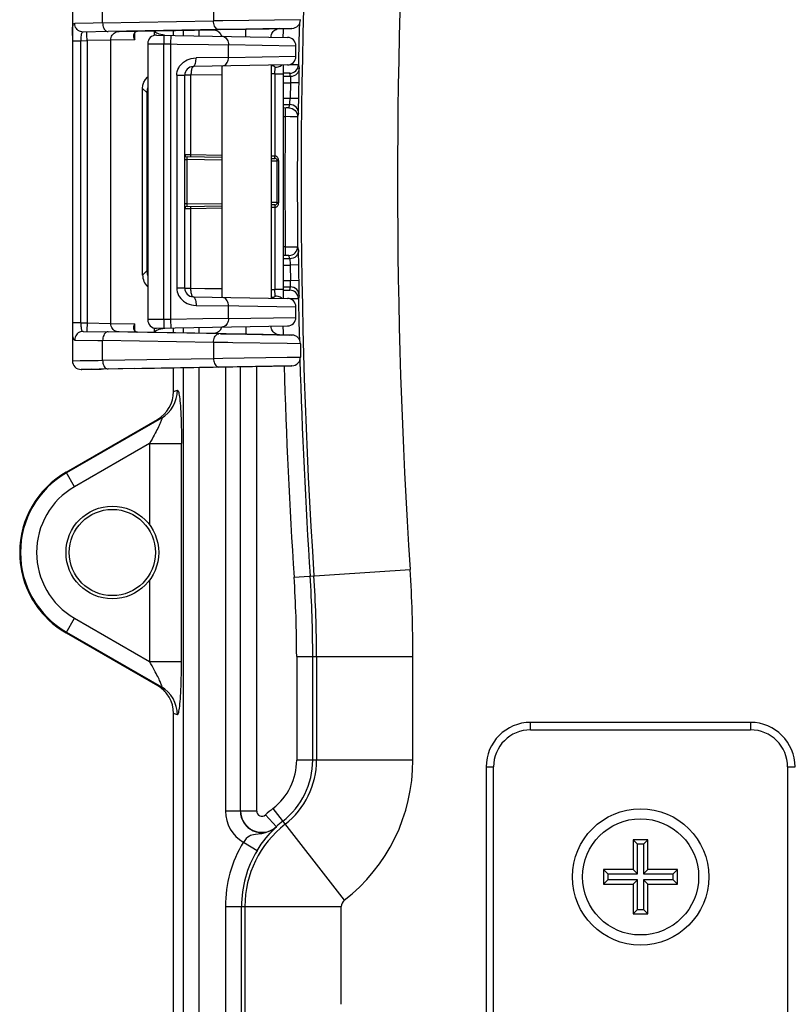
# Model space of a CAD drawing. Header units: inches. Extents: x 0 to 56.7, y 0 to 36.7.
# Tile 38 of 50: x 44.2 to 47.3, y 18.1 to 22.1. Entities that reach past the tile are written whole.
import ezdxf

# ---------------------------------------------------------------- set-up
doc = ezdxf.new("R2010")
doc.units = ezdxf.units.IN
doc.header["$LTSCALE"] = 3.116667
doc.header["$MEASUREMENT"] = 0
for name, color, linetype in [('_104129', 7, 'CONTINUOUS'), ('_115323', 7, 'CONTINUOUS'), ('_135375', 7, 'CONTINUOUS'), ('_145643', 7, 'CONTINUOUS'), ('_71481', 7, 'CONTINUOUS'), ('_84285', 7, 'CONTINUOUS')]:
    doc.layers.add(name, color=color, linetype=linetype)

msp = doc.modelspace()

# ---------------------------------------------------------------- linework, layer by layer
at = {"layer": '_104129', "color": 7, "linetype": 'Continuous'}
msp.add_line((44.3549, 19.6143), (44.7248, 19.4007), dxfattribs=at)
msp.add_circle((44.5423, 19.939), 0.1744, dxfattribs=at)
msp.add_arc((44.5423, 19.939), 0.375, 186.361, 240, dxfattribs=at)
msp.add_ellipse((44.6596, 19.2882), major_axis=(0.1233, -0.0428), ratio=0.995739, start_param=0.989965, end_param=1.380382, dxfattribs=at)
at = {"layer": '_115323', "color": 7, "linetype": 'Continuous'}
for p, q in [((44.3806, 22.1639), (44.3806, 20.7146)), ((44.525, 22.0466), (44.4245, 22.0448)), ((44.525, 22.0466), (44.4245, 22.0448)), ((44.9736, 22.0545), (44.525, 22.0466)), ((44.5699, 22.0473), (44.6423, 22.0484)), ((44.6312, 22.031), (44.6312, 22.031)), ((44.6362, 22.0452), (44.6393, 22.0473)), ((44.6393, 22.0473), (44.6423, 22.0483)), ((44.6423, 22.0484), (44.9526, 22.054)), ((44.6423, 22.0482), (44.6423, 22.0483)), ((44.6439, 22.0484), (44.6444, 22.0484)), ((45.082, 22.0564), (44.969, 22.0544)), ((44.9737, 22.0545), (45.0753, 22.0563)), ((44.9799, 22.0546), (45.082, 22.0563)), ((45.082, 22.0564), (45.2192, 22.0588)), ((45.2192, 22.0588), (45.082, 22.0564)), ((45.0865, 22.0564), (45.2688, 22.0596)), ((45.0865, 22.0564), (45.2192, 22.0588)), ((45.1849, 22.0244), (45.1849, 22.0249)), ((45.1848, 21.9105), (45.1848, 20.9683)), ((44.9848, 21.907), (44.9848, 20.9717)), ((44.4245, 20.8337), (44.525, 20.832)), ((44.4395, 20.8334), (44.525, 20.8319)), ((44.6312, 20.8475), (44.6312, 20.8475)), ((44.6392, 20.8312), (44.636, 20.8334)), ((45.082, 20.8221), (44.525, 20.8319)), ((44.6444, 20.8301), (44.5699, 20.8312)), ((44.6424, 20.8303), (44.6392, 20.8312)), ((44.6423, 20.8303), (44.6424, 20.8303)), ((44.9526, 20.8245), (44.6444, 20.8301)), ((44.9799, 20.8239), (45.082, 20.8222)), ((45.2192, 20.8197), (45.0753, 20.8222)), ((45.0865, 20.8221), (45.2192, 20.8197)), ((45.2192, 20.8197), (45.0865, 20.822)), ((45.2691, 20.8189), (45.2192, 20.8197)), ((45.2692, 20.8189), (45.2691, 20.8189)), ((45.3036, 20.7839), (45.3036, 20.7296)), ((44.3806, 20.7146), (44.3812, 20.7147)), ((44.3812, 20.7147), (44.4118, 20.7152)), ((44.5064, 20.6813), (44.4165, 20.6797)), ((44.4165, 20.6797), (44.4165, 20.6796)), ((44.4186, 20.6797), (44.4969, 20.6809)), ((44.6336, 20.6833), (44.4969, 20.6809)), ((44.9736, 20.6895), (44.5064, 20.6813)), ((44.6336, 20.6833), (45.2688, 20.6946)), ((45.2688, 20.6946), (45.2692, 20.6947))]:
    msp.add_line(p, q, dxfattribs=at)
at = {"layer": '_115323', "color": 9, "linetype": 'Continuous'}
for p, q in [((44.5031, 22.0816), (44.5031, 22.1619)), ((44.9518, 22.154), (44.9518, 22.0895)), ((44.5031, 22.0816), (44.9518, 22.0895)), ((44.9891, 22.0901), (44.9518, 22.0895)), ((45.3036, 22.0946), (44.9891, 22.0901)), ((45.3036, 22.0946), (45.3036, 22.0946)), ((44.4397, 22.026), (44.4394, 22.0348)), ((44.6312, 22.031), (44.6312, 22.0288)), ((44.6331, 22.0138), (44.6331, 22.0403)), ((44.6414, 22.0481), (44.6423, 22.0482)), ((44.712, 22.0472), (44.7101, 22.0496)), ((44.7118, 22.0497), (44.712, 22.0472)), ((44.712, 22.0472), (44.712, 22.0314)), ((44.7539, 22.0319), (44.7464, 22.0332)), ((44.9737, 22.0545), (44.9736, 22.0545)), ((45.0759, 22.0563), (45.0753, 22.0563)), ((45.0828, 22.0371), (45.0826, 22.0458)), ((45.0831, 22.0269), (45.0828, 22.0371)), ((45.2691, 22.0597), (45.2687, 22.0596)), ((45.2688, 22.0596), (45.2692, 22.0597)), ((45.2692, 22.0597), (45.2691, 22.0597)), ((44.3807, 22.0096), (44.4151, 22.0096)), ((44.4151, 22.0096), (44.4401, 22.0101)), ((44.4151, 20.8689), (44.4151, 22.0096)), ((44.5358, 22.0123), (44.4401, 22.0101)), ((44.4401, 22.0101), (44.4401, 20.8684)), ((44.6331, 22.0138), (44.5358, 22.0123)), ((44.5358, 20.8662), (44.5358, 22.0123)), ((45.0831, 22.0262), (45.0831, 22.0269)), ((44.3806, 20.8483), (44.3807, 20.8392)), ((44.4151, 20.8689), (44.3807, 20.8689)), ((44.4151, 20.8689), (44.4401, 20.8684)), ((44.4401, 20.8684), (44.4398, 20.8576)), ((44.4401, 20.8684), (44.5358, 20.8662)), ((44.5358, 20.8662), (44.6331, 20.8647)), ((44.6295, 20.8421), (44.6288, 20.847)), ((44.6312, 20.8497), (44.6312, 20.8475)), ((44.6331, 20.8382), (44.6331, 20.8647)), ((44.712, 20.8473), (44.712, 20.8313)), ((44.7464, 20.8453), (44.7547, 20.8467)), ((45.0831, 20.8525), (45.083, 20.8463)), ((44.3899, 20.7987), (44.4829, 20.7972)), ((44.4829, 20.7972), (44.5031, 20.7969)), ((44.5031, 20.7166), (44.5031, 20.7969)), ((44.9518, 20.789), (44.5031, 20.7969)), ((44.6414, 20.8304), (44.6373, 20.8319)), ((44.6414, 20.8304), (44.6423, 20.8303)), ((44.6419, 20.8303), (44.6414, 20.8304)), ((44.7101, 20.8289), (44.712, 20.8313)), ((44.7118, 20.8289), (44.712, 20.8313)), ((45.2441, 20.8193), (45.2593, 20.819)), ((45.2688, 20.8189), (45.2688, 20.8189)), ((45.2691, 20.8189), (45.2692, 20.8189)), ((45.2692, 20.8189), (45.2692, 20.8189)), ((44.9518, 20.789), (44.9518, 20.7245)), ((44.9891, 20.7884), (44.9518, 20.789)), ((45.3036, 20.7839), (45.2494, 20.7846)), ((45.3036, 20.7839), (45.3036, 20.7839)), ((44.5031, 20.7166), (44.9518, 20.7245)), ((44.9518, 20.7245), (44.9891, 20.7251)), ((44.9891, 20.7251), (45.2494, 20.7289)), ((45.2494, 20.7289), (45.3036, 20.7296)), ((45.3036, 20.7296), (45.3036, 20.7296)), ((44.4165, 20.6797), (44.4163, 20.6796)), ((44.4163, 20.6796), (44.4186, 20.6797)), ((44.4598, 20.6804), (44.4375, 20.68)), ((44.9737, 20.6895), (44.9736, 20.6895))]:
    msp.add_line(p, q, dxfattribs=at)
for points in [[(44.3806, 22.0302), (44.3807, 22.0393), (44.3807, 22.0459), (44.3809, 22.052), (44.3812, 22.0578), (44.3816, 22.0631), (44.3822, 22.0678), (44.3831, 22.0718), (44.3843, 22.0751), (44.3857, 22.0776), (44.3876, 22.0791), (44.3899, 22.0798)], [(44.5031, 22.0816), (44.4642, 22.081), (44.3899, 22.0798)], [(44.4245, 22.0448), (44.4191, 22.0452), (44.4138, 22.0464), (44.4088, 22.0484), (44.4042, 22.0513), (44.4001, 22.0548), (44.3966, 22.059), (44.3937, 22.0637), (44.3916, 22.0689), (44.3904, 22.0743), (44.3899, 22.0798)], [(44.5031, 22.0816), (44.5034, 22.0761), (44.5043, 22.0707), (44.5056, 22.0656), (44.5074, 22.0609), (44.5097, 22.0567), (44.5123, 22.0532), (44.5152, 22.0503), (44.5183, 22.0482), (44.5216, 22.047), (44.525, 22.0466)], [(44.9737, 22.0545), (44.9703, 22.0549), (44.967, 22.0562), (44.9639, 22.0582), (44.961, 22.0611), (44.9584, 22.0647), (44.9561, 22.0688), (44.9543, 22.0735), (44.953, 22.0787), (44.9521, 22.084), (44.9518, 22.0895)], [(44.4245, 22.0448), (44.4219, 22.0443), (44.4198, 22.0431), (44.4182, 22.041), (44.4171, 22.0382), (44.4163, 22.0347), (44.4157, 22.0305), (44.4154, 22.0258), (44.4153, 22.0207), (44.4151, 22.0153), (44.4151, 22.0096)], [(44.4394, 22.0348), (44.4393, 22.0384), (44.4392, 22.0412), (44.4391, 22.0433), (44.439, 22.0446), (44.4389, 22.0451)], [(44.5358, 22.0123), (44.5363, 22.0178), (44.5375, 22.023), (44.5394, 22.0279), (44.5421, 22.0324), (44.5454, 22.0365), (44.5494, 22.0401), (44.554, 22.0431), (44.559, 22.0453), (44.5644, 22.0468), (44.5699, 22.0473)], [(44.6288, 22.0315), (44.6292, 22.0349), (44.63, 22.038)], [(44.6331, 22.0138), (44.6309, 22.0188), (44.6296, 22.0234), (44.6289, 22.0276), (44.6288, 22.0315)], [(44.63, 22.038), (44.6313, 22.0406), (44.6328, 22.0429), (44.6346, 22.0448), (44.6367, 22.0463)], [(44.6312, 22.0288), (44.6313, 22.0263), (44.6315, 22.0239), (44.6318, 22.0214), (44.6321, 22.0188), (44.6325, 22.0163), (44.6331, 22.0138)], [(44.6367, 22.0463), (44.6389, 22.0474), (44.6414, 22.0481)], [(44.6414, 22.0481), (44.6419, 22.0482), (44.6424, 22.0483), (44.6429, 22.0483), (44.6434, 22.0484), (44.6439, 22.0484)], [(44.7464, 22.0332), (44.7389, 22.0348), (44.732, 22.0365), (44.726, 22.0385), (44.7209, 22.0405), (44.7168, 22.0427), (44.7138, 22.0449), (44.712, 22.0472)], [(45.0826, 22.0458), (45.0824, 22.0494), (45.0823, 22.0524), (45.0822, 22.0546), (45.0821, 22.056), (45.082, 22.0564)], [(44.4401, 22.0101), (44.4399, 22.0155), (44.4397, 22.026)], [(44.3807, 20.8392), (44.3807, 20.8326), (44.3809, 20.8264), (44.3812, 20.8206), (44.3816, 20.8152), (44.3823, 20.8105), (44.3831, 20.8065), (44.3843, 20.8033), (44.3858, 20.8009), (44.3876, 20.7993), (44.3899, 20.7987)], [(44.4245, 20.8337), (44.4191, 20.8333), (44.4139, 20.8321), (44.4091, 20.8302), (44.4046, 20.8275), (44.4005, 20.824), (44.3969, 20.8199), (44.394, 20.8152), (44.3918, 20.81), (44.3904, 20.8045), (44.3899, 20.7987)], [(44.4151, 20.8689), (44.4151, 20.8641), (44.4152, 20.8595), (44.4154, 20.8551), (44.4155, 20.8509), (44.4158, 20.8471), (44.4163, 20.8437), (44.4169, 20.8407), (44.4178, 20.8383), (44.419, 20.8363), (44.4205, 20.8349), (44.4223, 20.834), (44.4245, 20.8337)], [(44.4398, 20.8576), (44.4396, 20.8479), (44.4394, 20.8437), (44.4393, 20.8401), (44.4392, 20.8373), (44.4391, 20.8352), (44.439, 20.8339), (44.4389, 20.8334)], [(44.5699, 20.8312), (44.5646, 20.8317), (44.5594, 20.833), (44.5546, 20.8351), (44.5502, 20.8378), (44.5461, 20.8413), (44.5426, 20.8454), (44.5398, 20.85), (44.5376, 20.8551), (44.5363, 20.8606), (44.5358, 20.8662)], [(44.6288, 20.847), (44.6291, 20.8525), (44.6305, 20.8584), (44.6331, 20.8647)], [(44.6373, 20.8319), (44.6339, 20.8344), (44.6313, 20.8379), (44.6295, 20.8421)], [(44.6331, 20.8647), (44.6326, 20.8623), (44.6321, 20.8598), (44.6318, 20.8573), (44.6315, 20.8548), (44.6313, 20.8522), (44.6312, 20.8497)], [(44.712, 20.8313), (44.7138, 20.8336), (44.7168, 20.8358), (44.7209, 20.838), (44.7259, 20.84), (44.732, 20.842), (44.7388, 20.8438), (44.7464, 20.8453)], [(45.083, 20.8463), (45.0827, 20.8369), (45.0826, 20.8327), (45.0824, 20.8291), (45.0823, 20.8261), (45.0822, 20.8239), (45.0821, 20.8225), (45.082, 20.8221)], [(44.525, 20.8319), (44.5216, 20.8315), (44.5183, 20.8303), (44.5152, 20.8282), (44.5123, 20.8253), (44.5097, 20.8218), (44.5074, 20.8176), (44.5056, 20.8129), (44.5043, 20.8078), (44.5034, 20.8024), (44.5031, 20.7969)], [(44.6444, 20.8301), (44.6439, 20.8301), (44.6434, 20.8301), (44.6429, 20.8302), (44.6424, 20.8302), (44.6419, 20.8303)], [(44.9518, 20.789), (44.9521, 20.7945), (44.953, 20.7999), (44.9543, 20.805), (44.9561, 20.8097), (44.9584, 20.8138), (44.961, 20.8174), (44.9639, 20.8203), (44.967, 20.8223), (44.9703, 20.8236), (44.9737, 20.824)], [(45.2494, 20.7846), (45.0302, 20.7878), (45.0093, 20.7881), (44.9891, 20.7884)], [(44.5031, 20.7166), (44.5034, 20.7111), (44.5043, 20.7057), (44.5056, 20.7006), (44.5074, 20.6959), (44.5097, 20.6917), (44.5123, 20.6882), (44.5152, 20.6853), (44.5183, 20.6832), (44.5216, 20.682), (44.525, 20.6816)], [(44.9518, 20.7245), (44.9521, 20.719), (44.953, 20.7136), (44.9543, 20.7085), (44.9561, 20.7038), (44.9584, 20.6997), (44.961, 20.6961), (44.9639, 20.6932), (44.967, 20.6912), (44.9703, 20.6899), (44.9737, 20.6895)], [(44.525, 20.6816), (44.5064, 20.6813), (44.4893, 20.681)], [(45.2692, 20.6947), (45.2691, 20.6947), (45.2677, 20.6946)]]:
    msp.add_lwpolyline(points, dxfattribs=at)
at = {"layer": '_115323', "color": 7, "linetype": 'Continuous'}
for points in [[(44.6312, 22.031), (44.6318, 22.0371), (44.6337, 22.042), (44.6362, 22.0452)], [(44.9539, 22.0538), (44.9546, 22.0537), (44.9554, 22.0536), (44.9561, 22.0535), (44.9569, 22.0534), (44.9577, 22.0532), (44.9585, 22.053), (44.9593, 22.0528), (44.96, 22.0526), (44.9608, 22.0523), (44.9616, 22.052), (44.9624, 22.0517), (44.9632, 22.0514), (44.964, 22.0511), (44.9648, 22.0507), (44.9656, 22.0503), (44.9664, 22.0499)], [(44.9664, 22.0499), (44.9672, 22.0495), (44.968, 22.049), (44.9688, 22.0485), (44.9696, 22.0479), (44.9704, 22.0474)], [(44.9704, 22.0474), (44.9712, 22.0468), (44.972, 22.0462), (44.9728, 22.0455), (44.9735, 22.0448), (44.9743, 22.0441), (44.975, 22.0434), (44.9758, 22.0426), (44.9765, 22.0418), (44.9772, 22.0409), (44.9779, 22.0401), (44.9785, 22.0392), (44.9791, 22.0382), (44.9798, 22.0372), (44.9803, 22.0362), (44.9809, 22.0352), (44.9814, 22.0342), (44.9819, 22.0331), (44.9824, 22.0319), (44.9828, 22.0308), (44.9832, 22.0296), (44.9836, 22.0284), (44.9837, 22.0279)], [(45.1849, 22.0249), (45.1854, 22.0297), (45.1865, 22.0344), (45.1883, 22.0389), (45.1907, 22.0431), (45.1936, 22.047), (45.1971, 22.0504), (45.201, 22.0533), (45.2052, 22.0556), (45.2097, 22.0573), (45.2145, 22.0584), (45.2192, 22.0588)], [(45.2192, 22.0588), (45.2691, 22.0597), (45.2688, 22.0596)], [(44.636, 20.8334), (44.6336, 20.8367), (44.6318, 20.8416), (44.6312, 20.8475)], [(44.9818, 20.8452), (44.9814, 20.8442), (44.9809, 20.8433), (44.9804, 20.8423), (44.9798, 20.8414), (44.9793, 20.8405), (44.9787, 20.8396), (44.9781, 20.8388), (44.9775, 20.8379), (44.9768, 20.8371), (44.9762, 20.8364), (44.9755, 20.8356), (44.9748, 20.8349), (44.9741, 20.8342), (44.9733, 20.8335), (44.9726, 20.8328), (44.9719, 20.8322), (44.9711, 20.8316), (44.9703, 20.8311)], [(44.9838, 20.8508), (44.9837, 20.8504), (44.9834, 20.8493), (44.983, 20.8483), (44.9827, 20.8472), (44.9823, 20.8462), (44.9818, 20.8452)], [(45.2192, 20.8197), (45.2145, 20.8201), (45.2097, 20.8212), (45.2052, 20.8229), (45.201, 20.8252), (45.1971, 20.8281), (45.1936, 20.8315), (45.1907, 20.8354), (45.1883, 20.8396), (45.1865, 20.8441), (45.1854, 20.8488), (45.1849, 20.8536), (45.1849, 20.8543)], [(44.9672, 20.829), (44.9664, 20.8286), (44.9656, 20.8282), (44.9647, 20.8278), (44.9639, 20.8274), (44.9631, 20.827), (44.9623, 20.8267), (44.9615, 20.8264), (44.9607, 20.8262), (44.9599, 20.8259), (44.9591, 20.8257), (44.9583, 20.8255), (44.9574, 20.8253), (44.9566, 20.8251), (44.9558, 20.825), (44.955, 20.8248), (44.9543, 20.8247), (44.9535, 20.8246)], [(44.9703, 20.8311), (44.9695, 20.8305), (44.9688, 20.83), (44.968, 20.8295), (44.9672, 20.829)], [(45.0865, 20.8221), (45.2688, 20.8189), (45.2692, 20.8189)], [(44.4118, 20.7152), (44.4669, 20.716), (44.4844, 20.7163), (44.5031, 20.7166)], [(45.2692, 20.6947), (45.2691, 20.6947), (44.9737, 20.6895)]]:
    msp.add_lwpolyline(points, dxfattribs=at)
for centre, start, end in [((45.2686, 22.0946), 270.9999, 0), ((45.2686, 20.7839), 360, 89.0001), ((44.4156, 20.7146), 179.9989, 270.9985), ((45.2686, 20.7296), 270.9999, 0)]:
    msp.add_arc(centre, 0.035, start, end, dxfattribs=at)
at = {"layer": '_135375', "color": 9, "linetype": 'Continuous'}
for p, q in [((46.2348, 19.2217), (46.2348, 19.2517)), ((47.1248, 19.2517), (47.1248, 19.2217)), ((46.2348, 19.2217), (47.1248, 19.2217)), ((46.0548, 19.0717), (46.0848, 19.0717)), ((46.0848, 16.1817), (46.0848, 19.0717)), ((47.2748, 19.0717), (47.3048, 19.0717)), ((47.2748, 19.0717), (47.2748, 16.1817))]:
    msp.add_line(p, q, dxfattribs=at)
at = {"layer": '_135375', "color": 7, "linetype": 'Continuous'}
for p, q in [((47.1248, 19.2517), (46.2348, 19.2517)), ((46.0548, 19.0717), (46.0548, 16.1817))]:
    msp.add_line(p, q, dxfattribs=at)
msp.add_circle((46.6798, 18.6267), 0.2759, dxfattribs=at)
for centre, start, end in [((46.2348, 19.0717), 90, 180), ((47.1248, 19.0717), 0, 90)]:
    msp.add_arc(centre, 0.18, start, end, dxfattribs=at)
at = {"layer": '_135375', "color": 9, "linetype": 'Continuous'}
for centre, start, end in [((46.2348, 19.0717), 90, 180), ((47.1248, 19.0717), 0, 90)]:
    msp.add_arc(centre, 0.15, start, end, dxfattribs=at)
at = {"layer": '_145643', "color": 7, "linetype": 'Continuous'}
for p, q in [((44.7898, 22.0315), (44.7898, 22.0511)), ((45.2967, 21.7758), (45.2983, 21.8812)), ((45.2983, 21.8812), (45.2984, 21.8942)), ((44.6648, 21.0617), (44.6648, 21.8168)), ((44.6831, 21.8124), (44.6819, 21.7997)), ((44.6854, 21.8198), (44.6831, 21.8124)), ((44.6819, 21.0788), (44.6831, 21.0661)), ((44.6831, 21.0661), (44.6854, 21.0587)), ((44.7898, 20.8275), (44.7898, 20.8474)), ((44.7898, 20.5903), (44.7898, 20.6863)), ((45.0604, 18.8929), (45.0604, 20.6909)), ((44.3548, 20.264), (44.7245, 20.4775)), ((44.7245, 19.401), (44.3548, 19.6145)), ((45.3532, 19.0996), (45.3532, 19.519)), ((44.7898, 16.9858), (44.7898, 19.2882)), ((45.0648, 18.0572), (45.0648, 18.507))]:
    msp.add_line(p, q, dxfattribs=at)
at = {"layer": '_145643', "color": 9, "linetype": 'Continuous'}
for p, q in [((44.8284, 22.0517), (44.8284, 22.0306)), ((44.8931, 22.0295), (44.8931, 22.0529)), ((45.2945, 21.9055), (45.2953, 21.9125)), ((45.2953, 21.9125), (45.2984, 21.8991)), ((45.2634, 21.8647), (45.2603, 21.8782)), ((45.2634, 21.8647), (45.2354, 21.8647)), ((45.2354, 21.8397), (45.2626, 21.8397)), ((45.2626, 21.8397), (45.2617, 21.7763)), ((45.2976, 21.8392), (45.2626, 21.8397)), ((45.2634, 21.8626), (45.2632, 21.8572)), ((44.6819, 21.7997), (44.6648, 21.8168)), ((44.6819, 21.7997), (44.6819, 21.0788)), ((44.6854, 21.7997), (44.6819, 21.7997)), ((45.2617, 21.7763), (45.2354, 21.7763)), ((45.2354, 21.7513), (45.2607, 21.7513)), ((45.2571, 21.7376), (45.2607, 21.7513)), ((45.2967, 21.7758), (45.2617, 21.7763)), ((45.2961, 21.7338), (45.2967, 21.7758)), ((45.2461, 21.7374), (45.2354, 21.7373)), ((45.2421, 21.7373), (45.2421, 21.7024)), ((45.2957, 21.7159), (45.2921, 21.7022)), ((45.2354, 21.7024), (45.2421, 21.7024)), ((45.2612, 21.7022), (45.2421, 21.7024)), ((45.2774, 21.7022), (45.2612, 21.7022)), ((45.2882, 21.7022), (45.2774, 21.7022)), ((45.2421, 21.1761), (45.2354, 21.1761)), ((45.2421, 21.1761), (45.2612, 21.1763)), ((45.2421, 21.1761), (45.2421, 21.1411)), ((45.2612, 21.1763), (45.2774, 21.1763)), ((45.2921, 21.1763), (45.2957, 21.1626)), ((45.2961, 21.1447), (45.2958, 21.1577)), ((45.2607, 21.1272), (45.2354, 21.1272)), ((45.2607, 21.1272), (45.2571, 21.1409)), ((45.2611, 21.1199), (45.2613, 21.1122)), ((45.2613, 21.1122), (45.2617, 21.1022)), ((44.6648, 21.0617), (44.6819, 21.0788)), ((44.6819, 21.0788), (44.6854, 21.0788)), ((45.2354, 21.1022), (45.2617, 21.1022)), ((45.2967, 21.1027), (45.2617, 21.1022)), ((45.2617, 21.1022), (45.2626, 21.0388)), ((45.2626, 21.0388), (45.2354, 21.0388)), ((45.2976, 21.0393), (45.2626, 21.0388)), ((45.2631, 21.0249), (45.2626, 21.0388)), ((45.2354, 21.0138), (45.2634, 21.0138)), ((45.2354, 20.9998), (45.2419, 20.9998)), ((45.2603, 21.0003), (45.2634, 21.0138)), ((45.2762, 20.9654), (45.2617, 20.9652)), ((45.2984, 20.9794), (45.2953, 20.966)), ((44.8284, 20.8481), (44.8284, 20.8268)), ((44.8931, 20.8256), (44.8931, 20.8492)), ((44.8284, 20.687), (44.8284, 17.0244)), ((44.8931, 17.0244), (44.8931, 20.6881)), ((45.0004, 20.6898), (45.0004, 18.8929)), ((45.1265, 18.8929), (45.1265, 20.6921)), ((44.7898, 20.5903), (44.8053, 20.5957)), ((44.7408, 20.4831), (44.3565, 20.2612)), ((44.7408, 20.4831), (44.7245, 20.4775)), ((44.6926, 20.3802), (44.389, 20.2049)), ((44.6926, 20.3802), (44.6926, 20.0514)), ((44.6926, 20.3802), (44.8221, 20.3802)), ((44.8221, 19.4983), (44.8221, 20.3802)), ((44.389, 20.2049), (44.3548, 20.264)), ((45.2778, 19.8399), (45.7473, 19.8705)), ((44.6926, 19.8271), (44.6926, 19.4983)), ((44.3548, 19.6145), (44.389, 19.6736)), ((44.389, 19.6736), (44.6926, 19.4983)), ((44.3565, 19.6173), (44.7408, 19.3954)), ((45.2882, 19.519), (45.2882, 19.0996)), ((45.2882, 19.519), (45.7587, 19.519)), ((45.3687, 19.519), (45.3687, 19.0996)), ((45.7587, 19.0996), (45.7587, 19.519)), ((44.6926, 19.4983), (44.8221, 19.4983)), ((44.7245, 19.401), (44.7408, 19.3954)), ((44.8053, 19.2828), (44.7898, 19.2882)), ((45.7587, 19.0996), (45.2882, 19.0996)), ((45.0604, 18.8929), (45.0004, 18.8929)), ((45.1265, 18.8929), (45.0615, 18.8929)), ((45.1923, 18.9035), (45.4809, 18.532)), ((45.1614, 18.8775), (45.206, 18.8288)), ((45.1279, 18.7328), (45.0724, 18.7665)), ((44.9998, 18.507), (44.9998, 18.0572)), ((44.9998, 18.507), (45.4687, 18.507)), ((45.0787, 18.507), (45.0787, 18.0572)), ((45.4687, 18.1113), (45.4687, 18.507))]:
    msp.add_line(p, q, dxfattribs=at)
for points in [[(45.2611, 21.9133), (45.2762, 21.9131), (45.2842, 21.9129), (45.2903, 21.9128), (45.294, 21.9126), (45.2953, 21.9125)], [(45.2603, 21.8782), (45.2596, 21.8783), (45.258, 21.8784), (45.2552, 21.8785), (45.2515, 21.8786), (45.247, 21.8786), (45.2419, 21.8787), (45.2354, 21.8787)], [(45.2603, 21.8782), (45.267, 21.8788), (45.2734, 21.8807), (45.2792, 21.8837), (45.2844, 21.8878), (45.2889, 21.893), (45.2923, 21.899), (45.2945, 21.9055)], [(45.2984, 21.8991), (45.2976, 21.8924), (45.2956, 21.8861), (45.2925, 21.8803), (45.2883, 21.8751), (45.2831, 21.8708), (45.277, 21.8675), (45.2704, 21.8654), (45.2634, 21.8647)], [(45.2632, 21.8572), (45.2628, 21.8447), (45.2626, 21.8397)], [(45.2634, 21.8647), (45.2634, 21.8641), (45.2634, 21.8626)], [(45.2607, 21.7513), (45.2607, 21.7519), (45.2608, 21.7534), (45.2609, 21.7556), (45.2611, 21.7586), (45.2617, 21.7763)], [(45.2957, 21.7159), (45.2951, 21.7227), (45.2932, 21.7293), (45.2901, 21.7352), (45.2859, 21.7405), (45.2807, 21.745), (45.2745, 21.7485), (45.2678, 21.7506), (45.2607, 21.7513)], [(45.2571, 21.7376), (45.2565, 21.7375), (45.2551, 21.7375), (45.2527, 21.7374), (45.2496, 21.7374), (45.2461, 21.7374)], [(45.2571, 21.7376), (45.2639, 21.7369), (45.2704, 21.735), (45.2763, 21.7319), (45.2816, 21.7276), (45.286, 21.7223), (45.2894, 21.7161), (45.2914, 21.7094), (45.2921, 21.7022)], [(45.2957, 21.7159), (45.2957, 21.7173), (45.2958, 21.7208), (45.2961, 21.7338)], [(45.2921, 21.7022), (45.2911, 21.7022), (45.2882, 21.7022)], [(45.2571, 21.1409), (45.2639, 21.1416), (45.2704, 21.1435), (45.2763, 21.1466), (45.2816, 21.1509), (45.286, 21.1562), (45.2894, 21.1624), (45.2914, 21.1691), (45.2921, 21.1763)], [(45.2957, 21.1626), (45.2951, 21.1556), (45.2931, 21.149), (45.2899, 21.1429), (45.2856, 21.1376), (45.2803, 21.1332), (45.2742, 21.1299), (45.2676, 21.1279), (45.2607, 21.1272)], [(45.2774, 21.1763), (45.2882, 21.1763), (45.2911, 21.1763), (45.2921, 21.1763)], [(45.2958, 21.1577), (45.2957, 21.1612), (45.2957, 21.1626)], [(45.2571, 21.1409), (45.2565, 21.141), (45.255, 21.141), (45.2526, 21.1411), (45.2496, 21.1411), (45.2461, 21.1411), (45.2354, 21.1411)], [(45.2607, 21.1272), (45.2607, 21.1266), (45.2608, 21.1251), (45.2609, 21.1229), (45.2611, 21.1199)], [(45.2967, 21.1027), (45.2965, 21.1144), (45.2961, 21.1447)], [(45.2419, 20.9998), (45.247, 20.9999), (45.2515, 20.9999), (45.2552, 21), (45.258, 21.0001), (45.2596, 21.0002), (45.2603, 21.0003)], [(45.2848, 20.9903), (45.2796, 20.9945), (45.2736, 20.9977), (45.2671, 20.9997), (45.2603, 21.0003)], [(45.2634, 21.0138), (45.2634, 21.0144), (45.2634, 21.0159), (45.2633, 21.0183), (45.2631, 21.0249)], [(45.2984, 20.9794), (45.2976, 20.9861), (45.2956, 20.9924), (45.2925, 20.9982), (45.2883, 21.0034), (45.2831, 21.0077), (45.277, 21.011), (45.2704, 21.0131), (45.2634, 21.0138)], [(45.2953, 20.966), (45.294, 20.9659), (45.2903, 20.9657), (45.2842, 20.9656), (45.2762, 20.9654)], [(45.2953, 20.966), (45.2945, 20.9728), (45.2924, 20.9792), (45.2892, 20.9851), (45.2848, 20.9903)], [(44.7408, 20.4831), (44.7549, 20.4925), (44.7676, 20.5037), (44.7788, 20.5165), (44.7881, 20.5307), (44.7956, 20.5459), (44.801, 20.562), (44.8043, 20.5787), (44.8053, 20.5957)], [(44.8053, 20.5957), (44.8064, 20.5956), (44.8075, 20.5946), (44.8086, 20.5927), (44.8096, 20.5899), (44.8107, 20.5861), (44.8117, 20.5813), (44.8128, 20.5755), (44.8138, 20.5688), (44.8148, 20.5611), (44.8157, 20.5524), (44.8166, 20.5427), (44.8175, 20.532), (44.8183, 20.5203), (44.819, 20.5077), (44.8197, 20.4942), (44.8203, 20.4798), (44.8208, 20.4645), (44.8213, 20.4486), (44.8216, 20.4321), (44.8219, 20.4152), (44.822, 20.3979), (44.8221, 20.3802)], [(44.7408, 20.4831), (44.7416, 20.4834), (44.7421, 20.4833), (44.7425, 20.483), (44.7427, 20.4823), (44.7427, 20.4812), (44.7425, 20.4798), (44.742, 20.4779), (44.7413, 20.4756), (44.7404, 20.4728), (44.7391, 20.4696), (44.7376, 20.4659), (44.7358, 20.4618), (44.7337, 20.4573), (44.7314, 20.4524), (44.7288, 20.4471), (44.7259, 20.4413), (44.7228, 20.4352), (44.7194, 20.4286), (44.7157, 20.4216), (44.7117, 20.4142), (44.7074, 20.4064), (44.7028, 20.3981), (44.6979, 20.3894), (44.6926, 20.3802)], [(44.7408, 19.3954), (44.7416, 19.3951), (44.7421, 19.3952), (44.7425, 19.3955), (44.7427, 19.3962), (44.7427, 19.3973), (44.7425, 19.3987), (44.742, 19.4006), (44.7413, 19.403), (44.7403, 19.4058), (44.7391, 19.409), (44.7376, 19.4127), (44.7357, 19.4168), (44.7337, 19.4213), (44.7314, 19.4262), (44.7288, 19.4315), (44.7259, 19.4373), (44.7228, 19.4434), (44.7193, 19.45), (44.7156, 19.4569), (44.7117, 19.4643), (44.7074, 19.4721), (44.7028, 19.4804), (44.6978, 19.4891), (44.6926, 19.4983)], [(44.8053, 19.2828), (44.8064, 19.2829), (44.8075, 19.2839), (44.8086, 19.2858), (44.8096, 19.2886), (44.8107, 19.2925), (44.8117, 19.2972), (44.8128, 19.303), (44.8138, 19.3097), (44.8148, 19.3175), (44.8157, 19.3262), (44.8166, 19.3359), (44.8175, 19.3465), (44.8183, 19.3582), (44.819, 19.3708), (44.8197, 19.3843), (44.8203, 19.3986), (44.8208, 19.4138), (44.8213, 19.4297), (44.8216, 19.4462), (44.8219, 19.4632), (44.822, 19.4805), (44.8221, 19.4983)], [(44.8053, 19.2828), (44.8043, 19.2998), (44.801, 19.3165), (44.7956, 19.3326), (44.7881, 19.3478), (44.7788, 19.362), (44.7676, 19.3747), (44.7549, 19.386), (44.7408, 19.3954)], [(45.206, 18.8288), (45.1915, 18.8177), (45.1762, 18.8098), (45.1604, 18.8045), (45.1455, 18.8015), (45.1329, 18.7999), (45.1222, 18.7988), (45.1135, 18.7975), (45.1064, 18.7957), (45.1013, 18.7941), (45.0967, 18.7915), (45.0904, 18.7872), (45.0838, 18.7814), (45.0778, 18.7746), (45.0724, 18.7665)]]:
    msp.add_lwpolyline(points, dxfattribs=at)
at = {"layer": '_145643', "color": 7, "linetype": 'Continuous'}
for points in [[(45.2984, 21.8942), (45.2984, 21.8977), (45.2984, 21.8991)], [(44.6648, 21.8168), (44.6662, 21.8298), (44.6699, 21.8418), (44.6759, 21.853), (44.6839, 21.8627), (44.6854, 21.8639)], [(45.2984, 20.9794), (45.2984, 20.9808), (45.2984, 20.9843), (45.2984, 20.9899), (45.2967, 21.1027)], [(45.1279, 18.7328), (45.1362, 18.746), (45.1451, 18.7589), (45.1547, 18.7721), (45.1644, 18.7843), (45.1731, 18.7947), (45.1812, 18.8037), (45.1886, 18.8116), (45.1952, 18.8183), (45.201, 18.824), (45.206, 18.8288)]]:
    msp.add_lwpolyline(points, dxfattribs=at)
msp.add_circle((44.5423, 19.9392), 0.1875, dxfattribs=at)
at = {"layer": '_145643', "color": 9, "linetype": 'Continuous'}
for centre, radius, start, end in [((69.8211, 21.4392), 24.5149, 176.27168, 183.72832), ((69.8211, 21.4392), 24.1249, 176.27168, 183.72832), ((69.8211, 21.4392), 24.5954, 178.55546, 178.63847), ((69.8211, 21.4392), 24.5804, 179.3867, 180.6133), ((69.8211, 21.4392), 24.5954, 181.36104, 181.44402), ((69.8211, 21.4392), 24.5954, 181.73631, 183.72832), ((44.5423, 19.9392), 0.3718, 120, 240), ((44.5423, 19.9392), 0.3068, 120.0001, 240), ((40.3523, 19.519), 4.9359, 0.0002, 3.7283), ((40.3523, 19.519), 5.0164, 0, 3.7283), ((40.3523, 19.519), 5.4064, 360, 3.7283), ((45.0398, 19.0996), 0.2484, 307.8532, 359.9975), ((45.0398, 19.0996), 0.3289, 307.8496, 360), ((45.0398, 19.0996), 0.7189, 307.8466, 359.9965), ((45.1473, 18.8929), 0.1469, 180.0003, 239.3132), ((45.1473, 18.8929), 0.0209, 180.0006, 312.4504), ((45.5003, 18.507), 0.5021, 127.8478, 132.4504), ((45.5003, 18.507), 0.4216, 127.8496, 180), ((45.5003, 18.507), 0.5005, 148.7648, 180.0001), ((45.5003, 18.507), 0.0316, 127.9176, 180.0129)]:
    msp.add_arc(centre, radius, start, end, dxfattribs=at)
at = {"layer": '_145643', "color": 7, "linetype": 'Continuous'}
for centre, radius, start, end in [((69.8211, 21.4392), 24.5304, 178.50848, 178.89455), ((69.8211, 21.4392), 24.5304, 179.38572, 180.61428), ((69.8211, 21.4392), 24.5304, 181.10545, 181.4915), ((69.8211, 21.4392), 24.5304, 181.68483, 183.72832), ((44.5423, 19.9392), 0.375, 120, 240), ((40.3523, 19.519), 5.0009, 0, 3.7283), ((45.0398, 19.0996), 0.3134, 307.8496, 360), ((45.1473, 18.8929), 0.0869, 180, 312.4504), ((45.1473, 18.8929), 0.0859, 180, 312.4504), ((45.5003, 18.507), 0.4371, 127.8496, 132.4504), ((45.5003, 18.507), 0.4355, 148.7647, 180)]:
    msp.add_arc(centre, radius, start, end, dxfattribs=at)
for centre, major_axis, ratio, start_param, end_param in [((44.7299, 21.0618), (0.046, 0.046), 0.999695, -3.926839, -3.112184), ((44.6593, 20.5899), (-0.1233, -0.0428), 0.995739, 1.761211, 2.808937), ((44.6593, 19.2886), (0.1233, -0.0428), 0.995739, 0.332656, 1.380382)]:
    msp.add_ellipse(centre, major_axis=major_axis, ratio=ratio, start_param=start_param, end_param=end_param, dxfattribs=at)
at = {"layer": '_71481', "color": 7, "linetype": 'Continuous'}
for p, q in [((46.6675, 18.7591), (46.6498, 18.7767)), ((46.7098, 18.7767), (46.6498, 18.7767)), ((46.6498, 18.7767), (46.6498, 18.6567)), ((46.7098, 18.7767), (46.6922, 18.7591)), ((46.7098, 18.6567), (46.7098, 18.7767)), ((46.6922, 18.7591), (46.6675, 18.7591)), ((46.6675, 18.6391), (46.6675, 18.7591)), ((46.6922, 18.7591), (46.6922, 18.6391)), ((46.5298, 18.6567), (46.5475, 18.6391)), ((46.6498, 18.6567), (46.5298, 18.6567)), ((46.5298, 18.6567), (46.5298, 18.5967)), ((46.6498, 18.6567), (46.6675, 18.6391)), ((46.7098, 18.6567), (46.6922, 18.6391)), ((46.8298, 18.6567), (46.7098, 18.6567)), ((46.8122, 18.6391), (46.8298, 18.6567)), ((46.8298, 18.5967), (46.8298, 18.6567)), ((46.5475, 18.6144), (46.5298, 18.5967)), ((46.5475, 18.6391), (46.6675, 18.6391)), ((46.5475, 18.6391), (46.5475, 18.6144)), ((46.6675, 18.6144), (46.5475, 18.6144)), ((46.6498, 18.5967), (46.6675, 18.6144)), ((46.6675, 18.4944), (46.6675, 18.6144)), ((46.6922, 18.6391), (46.8122, 18.6391)), ((46.7098, 18.5967), (46.6922, 18.6144)), ((46.8122, 18.6144), (46.6922, 18.6144)), ((46.6922, 18.6144), (46.6922, 18.4944)), ((46.8122, 18.6144), (46.8122, 18.6391)), ((46.8298, 18.5967), (46.8122, 18.6144)), ((46.5298, 18.5967), (46.6498, 18.5967)), ((46.6498, 18.5967), (46.6498, 18.4767)), ((46.7098, 18.5967), (46.8298, 18.5967)), ((46.7098, 18.4767), (46.7098, 18.5967)), ((46.6498, 18.4767), (46.6675, 18.4944)), ((46.6675, 18.4944), (46.6922, 18.4944)), ((46.6922, 18.4944), (46.7098, 18.4767)), ((46.6498, 18.4767), (46.7098, 18.4767))]:
    msp.add_line(p, q, dxfattribs=at)
msp.add_circle((46.6798, 18.6267), 0.235, dxfattribs=at)
at = {"layer": '_84285', "color": 7, "linetype": 'Continuous'}
for p, q in [((44.721, 22.0325), (45.251, 22.0232)), ((44.6854, 21.9975), (44.6854, 20.8812)), ((44.6941, 21.9974), (44.7419, 21.997)), ((44.7419, 21.997), (44.7504, 21.997)), ((44.7778, 21.9965), (44.8047, 21.9961)), ((44.8047, 21.9961), (44.9316, 21.9941)), ((44.9316, 21.9941), (45.0123, 21.9929)), ((45.2854, 21.9466), (45.2854, 21.9882)), ((45.251, 21.9116), (44.8698, 21.905)), ((45.2354, 20.9674), (45.2354, 21.9113)), ((44.8354, 21.0088), (44.8354, 21.87)), ((44.8354, 21.5495), (44.8604, 21.5492)), ((44.9848, 21.537), (44.8452, 21.5395)), ((45.1848, 21.5235), (45.1888, 21.5235)), ((45.185, 21.5335), (45.2, 21.5333)), ((45.2098, 21.3554), (45.2098, 21.5233)), ((45.2095, 21.3554), (45.1848, 21.3552)), ((45.2098, 21.3554), (45.2095, 21.3554)), ((44.8604, 21.3295), (44.8354, 21.3292)), ((44.8452, 21.3392), (44.9848, 21.3417)), ((45.2, 21.3454), (45.185, 21.3452)), ((44.8604, 21.0086), (44.917, 21.0077)), ((44.917, 21.0077), (44.9848, 21.0067)), ((45.1848, 21.0033), (45.2004, 21.003)), ((44.8698, 20.9738), (45.251, 20.9671)), ((45.2854, 20.8905), (45.2854, 20.9321)), ((44.9079, 20.8842), (44.7778, 20.8822)), ((45.0123, 20.8858), (44.9079, 20.8842)), ((44.721, 20.8462), (45.251, 20.8555))]:
    msp.add_line(p, q, dxfattribs=at)
at = {"layer": '_84285', "color": 9, "linetype": 'Continuous'}
for p, q in [((44.751, 22.032), (44.7504, 21.997)), ((44.7784, 22.0315), (44.7778, 21.9965)), ((44.7504, 20.8817), (44.7504, 21.997)), ((44.7504, 21.997), (44.7778, 21.9965)), ((44.7778, 21.9965), (44.7778, 20.8822)), ((45.0123, 21.942), (45.0123, 21.9929)), ((45.2854, 21.9882), (45.0123, 21.9929)), ((45.0123, 21.942), (44.8812, 21.9399)), ((45.0123, 21.942), (45.2854, 21.9466)), ((45.2285, 21.9112), (45.2253, 21.9084)), ((44.8033, 21.87), (44.8033, 21.0087)), ((44.8033, 21.87), (44.8354, 21.87)), ((44.9848, 21.872), (44.8604, 21.8698)), ((44.8604, 21.5492), (44.8604, 21.8698)), ((45.2004, 21.8757), (45.1848, 21.8754)), ((45.2004, 21.8757), (45.2008, 21.9009)), ((45.2004, 21.8757), (45.2004, 21.5433)), ((45.2004, 21.8757), (45.2354, 21.8757)), ((44.8354, 21.5295), (44.8454, 21.5295)), ((44.8452, 21.5393), (44.8452, 21.5395)), ((44.8453, 21.5364), (44.8452, 21.5393)), ((44.8454, 21.5295), (44.8453, 21.5364)), ((44.8454, 21.3492), (44.8454, 21.5295)), ((44.9848, 21.527), (44.8454, 21.5295)), ((44.8602, 21.5392), (44.8604, 21.5492)), ((44.8604, 21.5492), (44.9848, 21.547)), ((45.1848, 21.5435), (45.2004, 21.5433)), ((45.2001, 21.5349), (45.2004, 21.5433)), ((45.2155, 21.5233), (45.2098, 21.5233)), ((45.2155, 21.3554), (45.2155, 21.5233)), ((44.8454, 21.3492), (44.9848, 21.3517)), ((45.2098, 21.3554), (45.2155, 21.3554)), ((44.8454, 21.3492), (44.8354, 21.3492)), ((44.8604, 21.3295), (44.8602, 21.3395)), ((44.9848, 21.3317), (44.8604, 21.3295)), ((45.2004, 21.3354), (45.1848, 21.3352)), ((45.2001, 21.3437), (45.2002, 21.341)), ((45.2002, 21.341), (45.2004, 21.3354)), ((45.2004, 21.3354), (45.2004, 21.003)), ((44.8354, 21.0087), (44.8033, 21.0087)), ((45.2008, 20.9778), (45.2004, 21.003)), ((45.2354, 21.003), (45.2004, 21.003)), ((45.2253, 20.9703), (45.2285, 20.9675)), ((44.8812, 20.9388), (45.0123, 20.9367)), ((45.0123, 20.8858), (45.0123, 20.9367)), ((45.0545, 20.936), (45.0123, 20.9367)), ((45.2854, 20.9321), (45.0545, 20.936)), ((44.6859, 20.8812), (44.6854, 20.8812)), ((44.7504, 20.8817), (44.6859, 20.8812)), ((44.7778, 20.8822), (44.7504, 20.8817)), ((44.7504, 20.8817), (44.751, 20.8467)), ((44.7778, 20.8822), (44.7784, 20.8472)), ((45.0123, 20.8858), (45.2854, 20.8905))]:
    msp.add_line(p, q, dxfattribs=at)
at = {"layer": '_84285', "color": 7, "linetype": 'Continuous'}
for points in [[(44.6854, 21.9975), (44.6859, 21.9975), (44.6941, 21.9974)], [(45.1888, 21.5235), (45.2095, 21.5233), (45.2098, 21.5233)]]:
    msp.add_lwpolyline(points, dxfattribs=at)
at = {"layer": '_84285', "color": 9, "linetype": 'Continuous'}
for points in [[(44.9855, 22.0279), (44.9898, 22.0274), (44.9939, 22.026), (44.9976, 22.024), (45.0011, 22.0213), (45.0043, 22.0178), (45.007, 22.0137), (45.0093, 22.0091), (45.0109, 22.004), (45.012, 21.9985), (45.0123, 21.9929)], [(44.8033, 21.87), (44.8038, 21.8776), (44.8052, 21.8851), (44.8076, 21.8925), (44.8107, 21.8995), (44.8146, 21.906), (44.8192, 21.912), (44.8247, 21.9177), (44.8309, 21.923), (44.8378, 21.9277), (44.8453, 21.9317), (44.8533, 21.935), (44.8619, 21.9375), (44.8712, 21.9392), (44.8812, 21.9399)], [(44.8684, 21.9046), (44.8716, 21.9054), (44.8734, 21.9067), (44.8751, 21.9088), (44.8767, 21.9117), (44.8781, 21.9153), (44.8792, 21.9194), (44.8801, 21.9241), (44.8808, 21.9292), (44.8811, 21.9345), (44.8812, 21.9399)], [(44.9855, 21.907), (44.9898, 21.9075), (44.9939, 21.9088), (44.9978, 21.9109), (45.0014, 21.9138), (45.0046, 21.9174), (45.0073, 21.9215), (45.0094, 21.9262), (45.011, 21.9312), (45.012, 21.9365), (45.0123, 21.942)], [(45.1881, 21.9084), (45.1861, 21.9086), (45.1848, 21.9087)], [(44.8493, 21.8703), (44.843, 21.8702), (44.8405, 21.8702), (44.8383, 21.8701), (44.8367, 21.87), (44.8357, 21.8699), (44.8354, 21.8699)], [(44.8604, 21.8701), (44.8566, 21.8703), (44.8529, 21.8704), (44.8493, 21.8703)], [(44.8684, 21.9046), (44.8671, 21.9037), (44.8659, 21.9021), (44.8648, 21.9), (44.8637, 21.8974), (44.8628, 21.8943), (44.862, 21.8908), (44.8614, 21.887), (44.8609, 21.8831), (44.8606, 21.8789), (44.8604, 21.8744), (44.8604, 21.8698)], [(45.2008, 21.9009), (45.2008, 21.9017), (45.2007, 21.9024), (45.2005, 21.9031), (45.2001, 21.9037), (45.1997, 21.9043), (45.1991, 21.9049), (45.1985, 21.9055), (45.1976, 21.906), (45.1967, 21.9065), (45.1956, 21.9069), (45.1944, 21.9073), (45.193, 21.9076), (45.1915, 21.9079), (45.1899, 21.9082), (45.1881, 21.9084)], [(45.2253, 21.9084), (45.2212, 21.9059), (45.2165, 21.9038), (45.2115, 21.9023), (45.2062, 21.9013), (45.2008, 21.9009)], [(45.2, 21.5333), (45.2, 21.5335), (45.2001, 21.534), (45.2001, 21.5349)], [(45.2155, 21.5233), (45.2153, 21.5265), (45.2147, 21.5296), (45.2137, 21.5326), (45.2123, 21.5354), (45.2107, 21.5377), (45.2089, 21.5397), (45.2068, 21.5412), (45.2046, 21.5424), (45.2024, 21.5431), (45.2004, 21.5433)], [(45.2004, 21.3354), (45.2023, 21.3356), (45.2042, 21.3362), (45.2061, 21.3371), (45.2079, 21.3382), (45.2093, 21.3394), (45.2106, 21.3409), (45.212, 21.3428), (45.2132, 21.3449), (45.2141, 21.3472), (45.2149, 21.3497), (45.2153, 21.3525), (45.2155, 21.3554)], [(44.8452, 21.3392), (44.8452, 21.3395), (44.8452, 21.3401), (44.8454, 21.3492)], [(44.8698, 20.9738), (44.8683, 20.9741), (44.867, 20.9752), (44.8657, 20.977), (44.8644, 20.9794), (44.8634, 20.9824), (44.8625, 20.9857), (44.8617, 20.9893), (44.8612, 20.993), (44.8608, 20.997), (44.8605, 21.001), (44.8604, 21.0049), (44.8604, 21.3295)], [(45.2, 21.3454), (45.2, 21.3452), (45.2001, 21.3447), (45.2001, 21.3437)], [(44.8033, 21.0087), (44.8038, 21.0013), (44.8051, 20.9939), (44.8075, 20.9865), (44.8106, 20.9795), (44.8144, 20.973), (44.8191, 20.9669), (44.8246, 20.961), (44.8309, 20.9557), (44.8378, 20.951), (44.8454, 20.9469), (44.8534, 20.9436), (44.862, 20.9411), (44.8713, 20.9395), (44.8812, 20.9388)], [(44.8354, 21.0088), (44.8357, 21.0087), (44.8366, 21.0086), (44.8381, 21.0086), (44.8402, 21.0085), (44.8426, 21.0085)], [(44.8426, 21.0085), (44.8489, 21.0084), (44.8526, 21.0083), (44.8564, 21.0084), (44.8604, 21.0086)], [(44.8698, 20.9738), (44.8716, 20.9733), (44.8734, 20.972), (44.8751, 20.97), (44.8766, 20.9672), (44.878, 20.9638), (44.8791, 20.9597), (44.8801, 20.955), (44.8807, 20.9499), (44.8811, 20.9444), (44.8812, 20.9388)], [(45.0123, 20.9367), (45.012, 20.9422), (45.011, 20.9475), (45.0094, 20.9525), (45.0073, 20.9572), (45.0046, 20.9613), (45.0014, 20.9649), (44.9978, 20.9678), (44.9939, 20.9699), (44.9898, 20.9712), (44.9855, 20.9717)], [(45.1881, 20.9703), (45.1861, 20.9701), (45.1848, 20.97)], [(45.2008, 20.9778), (45.2008, 20.977), (45.2007, 20.9763), (45.2005, 20.9757), (45.2001, 20.975), (45.1997, 20.9744), (45.1992, 20.9738), (45.1985, 20.9732), (45.1977, 20.9727), (45.1967, 20.9723), (45.1956, 20.9718), (45.1944, 20.9714), (45.1931, 20.9711), (45.1915, 20.9708), (45.1899, 20.9705), (45.1881, 20.9703)], [(45.2008, 20.9778), (45.2062, 20.9774), (45.2115, 20.9765), (45.2165, 20.9749), (45.2212, 20.9728), (45.2253, 20.9703)], [(45.0123, 20.8858), (45.012, 20.8804), (45.011, 20.8751), (45.0095, 20.8703), (45.0075, 20.8658), (45.0048, 20.8616), (45.0017, 20.858), (44.9981, 20.855), (44.9942, 20.8528), (44.9899, 20.8514), (44.9855, 20.8508)]]:
    msp.add_lwpolyline(points, dxfattribs=at)
at = {"layer": '_84285', "color": 7, "linetype": 'Continuous'}
for centre, radius, start, end in [((44.7204, 21.9975), 0.035, 89.0002, 180.0001), ((45.2504, 21.9882), 0.035, 0, 89.0008), ((45.2504, 21.9466), 0.035, 270.9995, 360), ((44.8704, 21.87), 0.035, 90.9807, 179.9998), ((44.8454, 21.5495), 0.01, 191.0931, 268.9977), ((45.1998, 21.5233), 0.01, 0.0019, 88.9971), ((45.1998, 21.3554), 0.01, 271.0032, 359.9997), ((44.8454, 21.3292), 0.01, 91, 168.6782), ((44.8704, 21.0087), 0.035, 180, 269.0196), ((45.2504, 20.9321), 0.035, 0, 89.0008), ((44.7204, 20.8812), 0.035, 179.9999, 270.9999), ((45.2504, 20.8905), 0.035, 270.9995, 360)]:
    msp.add_arc(centre, radius, start, end, dxfattribs=at)

doc.saveas('drawing.dxf')
